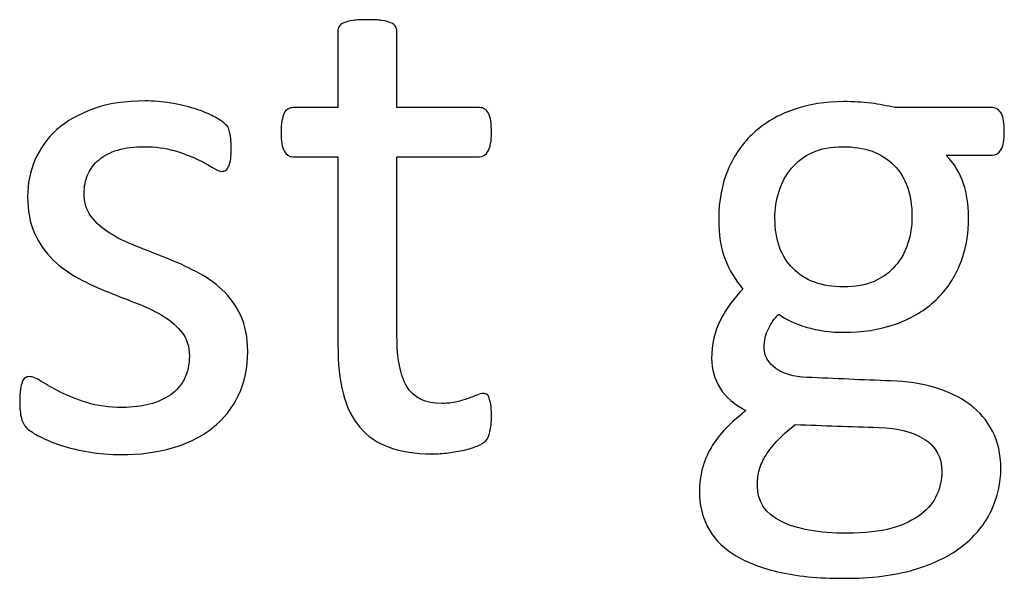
# Model space of a CAD drawing. Header units: millimetres. Extents: x 0 to 29700, y -16 to 21000.
# Tile 124 of 256: x 1335 to 1546, y 19966 to 20086. Entities that reach past the tile are written whole.
import ezdxf

# ---------------------------------------------------------------- set-up
doc = ezdxf.new("R2010")
doc.units = ezdxf.units.MM
doc.layers.add('254', color=7, linetype='Continuous', true_color=0xffffff)

msp = doc.modelspace()

# ---------------------------------------------------------------- linework, layer by layer
at = {"layer": '254', "color": 1, "linetype": 'Continuous', "lineweight": 18}
for points, knots in [([(1435.747, 19997.295), (1435.949, 19998.161), (1436.064, 19999.343), (1436.064, 20001.767), (1436.006, 20002.517), (1435.92, 20003.152), (1435.804, 20003.758), (1435.689, 20004.248), (1435.574, 20004.594), (1435.429, 20004.97), (1435.256, 20005.2), (1435.025, 20005.345), (1434.795, 20005.46), (1434.535, 20005.518), (1433.871, 20005.518), (1433.41, 20005.402), (1432.919, 20005.171), (1432.4, 20004.941), (1431.765, 20004.71), (1431.073, 20004.45), (1430.351, 20004.191), (1429.515, 20003.96), (1427.668, 20003.498), (1426.63, 20003.383), (1421.811, 20003.383), (1419.272, 20004.594), (1416.432, 20009.463), (1415.753, 20013.077), (1415.753, 20030.705), (1415.753, 20043.573), (1415.753, 20056.441), (1421.677, 20056.441), (1427.601, 20056.441), (1434.304, 20056.441), (1434.91, 20056.874), (1435.833, 20058.489), (1436.064, 20059.845), (1436.064, 20062.673), (1436.006, 20063.481), (1435.92, 20064.144), (1435.804, 20064.808), (1435.631, 20065.356), (1435.401, 20065.789), (1435.17, 20066.251), (1434.91, 20066.539), (1434.593, 20066.712), (1434.304, 20066.914), (1433.929, 20067.001), (1427.601, 20067.001), (1421.677, 20067.001), (1415.753, 20067.001), (1415.753, 20072.483), (1415.753, 20077.964), (1415.753, 20083.821), (1415.637, 20084.139), (1415.233, 20084.773), (1414.916, 20085.033), (1413.993, 20085.495), (1413.329, 20085.668), (1412.521, 20085.754), (1411.713, 20085.87), (1410.646, 20085.927), (1408.136, 20085.927), (1407.097, 20085.87), (1406.289, 20085.754), (1405.481, 20085.668), (1404.818, 20085.495), (1403.837, 20085.033), (1403.519, 20084.773), (1403.317, 20084.456), (1403.144, 20084.139), (1403.058, 20083.821), (1403.058, 20077.964), (1403.058, 20072.483), (1403.058, 20067.001), (1399.855, 20067.001), (1396.653, 20067.001), (1393.017, 20067.001), (1392.671, 20066.914), (1392.325, 20066.712), (1391.979, 20066.539), (1391.719, 20066.251), (1391.517, 20065.789), (1391.315, 20065.356), (1391.142, 20064.808), (1391.027, 20064.144), (1390.882, 20063.481), (1390.825, 20062.673), (1390.825, 20059.845), (1391.055, 20058.489), (1391.979, 20056.874), (1392.585, 20056.441), (1396.595, 20056.441), (1399.826, 20056.441), (1403.058, 20056.441), (1403.058, 20042.958), (1403.058, 20029.474), (1403.058, 20011.98), (1403.433, 20008.518), (1404.183, 20005.575), (1404.904, 20002.604), (1406.116, 20000.18), (1409.391, 19996.331), (1411.482, 19994.9), (1416.618, 19992.996), (1419.705, 19992.534), (1424.466, 19992.534), (1425.649, 19992.592), (1426.832, 19992.765), (1428.014, 19992.91), (1429.14, 19993.111), (1431.217, 19993.573), (1432.169, 19993.862), (1432.977, 19994.208), (1433.814, 19994.583), (1434.42, 19994.958), (1434.823, 19995.362), (1435.256, 19995.766), (1435.545, 19996.429), (1435.747, 19997.295)], [0, 0, 0, 0, 0.0169336, 0.0169336, 0.0273543, 0.0273543, 0.0273543, 0.0342551, 0.0342551, 0.0342551, 0.0386532, 0.0386532, 0.0386532, 0.0421312, 0.0421312, 0.0486524, 0.0486524, 0.0486524, 0.0578371, 0.0578371, 0.0578371, 0.0698121, 0.0698121, 0.0817871, 0.0817871, 0.1185882, 0.1185882, 0.1557168, 0.1557168, 0.2560764, 0.2560764, 0.2560764, 0.3153147, 0.3153147, 0.3231042, 0.3231042, 0.3308936, 0.3308936, 0.3350317, 0.3350317, 0.3350317, 0.3406368, 0.3406368, 0.3406368, 0.3446716, 0.3446716, 0.3446716, 0.3483066, 0.3483066, 0.4016209, 0.4016209, 0.4016209, 0.454298, 0.454298, 0.4579023, 0.4579023, 0.4615065, 0.4615065, 0.4651107, 0.4651107, 0.4651107, 0.4751388, 0.4751388, 0.484939, 0.484939, 0.484939, 0.4914006, 0.4914006, 0.4978622, 0.4978622, 0.4978622, 0.5012317, 0.5012317, 0.550479, 0.550479, 0.550479, 0.5810003, 0.5810003, 0.5851248, 0.5851248, 0.5851248, 0.5891096, 0.5891096, 0.5891096, 0.5945805, 0.5945805, 0.5945805, 0.6024171, 0.6024171, 0.6171684, 0.6171684, 0.6319196, 0.6319196, 0.69311, 0.69311, 0.69311, 0.82944, 0.82944, 0.8699889, 0.8699889, 0.8699889, 0.8978939, 0.8978939, 0.9255581, 0.9255581, 0.9532222, 0.9532222, 0.9623692, 0.9623692, 0.9623692, 0.9738223, 0.9738223, 0.9852753, 0.9852753, 0.9852753, 0.9926659, 0.9926659, 0.9926659, 1, 1, 1, 1]), ([(1381.696, 20005.148), (1383.006, 20007.912), (1383.669, 20011.057), (1383.669, 20017.578), (1383.15, 20020.146), (1381.172, 20024.45), (1379.832, 20026.291), (1378.188, 20027.82), (1376.543, 20029.378), (1374.668, 20030.676), (1372.533, 20031.744), (1370.426, 20032.84), (1368.263, 20033.821), (1363.902, 20035.542), (1361.742, 20036.389), (1359.665, 20037.226), (1357.559, 20038.034), (1355.683, 20038.957), (1354.039, 20039.995), (1352.394, 20041.005), (1351.067, 20042.217), (1350.028, 20043.573), (1349.019, 20044.929), (1348.499, 20046.603), (1348.499, 20050.036), (1348.759, 20051.363), (1349.855, 20053.844), (1350.634, 20054.912), (1351.702, 20055.806), (1352.74, 20056.701), (1354.096, 20057.393), (1357.386, 20058.374), (1359.261, 20058.605), (1363.848, 20058.605), (1365.983, 20058.316), (1367.859, 20057.768), (1369.705, 20057.191), (1371.35, 20056.585), (1374.12, 20055.316), (1375.245, 20054.71), (1376.11, 20054.133), (1377.005, 20053.585), (1377.668, 20053.296), (1378.418, 20053.296), (1378.707, 20053.383), (1378.967, 20053.556), (1379.226, 20053.758), (1379.428, 20054.046), (1379.63, 20054.45), (1379.803, 20054.854), (1379.919, 20055.402), (1380.092, 20056.672), (1380.121, 20057.422), (1380.121, 20059.124), (1380.092, 20059.817), (1379.914, 20060.941), (1379.861, 20061.403), (1379.774, 20061.807), (1379.688, 20062.182), (1379.572, 20062.529), (1379.399, 20062.846), (1379.197, 20063.135), (1378.851, 20063.51), (1378.303, 20063.914), (1377.784, 20064.317), (1376.976, 20064.808), (1375.937, 20065.327), (1374.87, 20065.875), (1373.6, 20066.366), (1370.631, 20067.297), (1368.955, 20067.693), (1367.109, 20067.982), (1365.262, 20068.299), (1363.416, 20068.443), (1357.386, 20068.443), (1353.693, 20067.895), (1347.377, 20065.636), (1344.748, 20064.144), (1340.536, 20060.394), (1338.978, 20058.201), (1337.911, 20055.72), (1336.872, 20053.238), (1336.353, 20050.642), (1336.353, 20044.843), (1336.843, 20042.188), (1337.853, 20039.995), (1338.834, 20037.774), (1340.161, 20035.899), (1341.806, 20034.283), (1343.45, 20032.696), (1345.297, 20031.369), (1347.374, 20030.244), (1349.451, 20029.147), (1351.586, 20028.166), (1355.947, 20026.445), (1358.078, 20025.598), (1360.126, 20024.791), (1362.175, 20024.012), (1364.021, 20023.088), (1365.666, 20022.079), (1367.282, 20021.04), (1368.609, 20019.857), (1370.628, 20017.203), (1371.119, 20015.558), (1371.119, 20011.692), (1370.773, 20010.076), (1369.388, 20007.307), (1368.407, 20006.152), (1367.109, 20005.258), (1365.839, 20004.364), (1364.31, 20003.671), (1360.848, 20002.748), (1358.886, 20002.517), (1353.866, 20002.517), (1351.327, 20002.863), (1346.91, 20004.24), (1345.008, 20004.998), (1343.392, 20005.835), (1341.777, 20006.643), (1340.421, 20007.422), (1339.296, 20008.114), (1338.199, 20008.807), (1337.362, 20009.153), (1336.439, 20009.153), (1336.122, 20009.038), (1335.833, 20008.865), (1335.574, 20008.691), (1335.343, 20008.403), (1335.199, 20007.999), (1335.025, 20007.566), (1334.91, 20007.047), (1334.795, 20006.383), (1334.708, 20005.691), (1334.65, 20004.883), (1334.65, 20002.315), (1334.766, 20001.075), (1335.285, 19999.228), (1335.689, 19998.507), (1336.843, 19997.468), (1337.738, 19996.891), (1338.949, 19996.256), (1340.19, 19995.622), (1341.69, 19994.987), (1343.45, 19994.41), (1345.239, 19993.804), (1347.23, 19993.342), (1349.451, 19992.938), (1351.702, 19992.563), (1354.039, 19992.361), (1360.502, 19992.361), (1364.166, 19992.852), (1370.833, 19994.806), (1373.716, 19996.227), (1378.523, 20000.05), (1380.38, 20002.373), (1381.696, 20005.148)], [0, 0, 0, 0, 0.0265971, 0.0265971, 0.0488695, 0.0488695, 0.071505, 0.071505, 0.071505, 0.0916763, 0.0916763, 0.0916763, 0.1124207, 0.1124207, 0.1329291, 0.1329291, 0.1329291, 0.1513232, 0.1513232, 0.1513232, 0.1671509, 0.1671509, 0.1671509, 0.1827935, 0.1827935, 0.1941287, 0.1941287, 0.2054639, 0.2054639, 0.2054639, 0.2187849, 0.2187849, 0.232106, 0.232106, 0.2470255, 0.2470255, 0.2470255, 0.2617411, 0.2617411, 0.2764567, 0.2764567, 0.2764567, 0.2827861, 0.2827861, 0.2867419, 0.2867419, 0.2867419, 0.2899769, 0.2899769, 0.2899769, 0.2946866, 0.2946866, 0.2993962, 0.2993962, 0.3039489, 0.3039489, 0.3087355, 0.3087355, 0.3087355, 0.3118991, 0.3118991, 0.3118991, 0.3162873, 0.3162873, 0.3162873, 0.3241694, 0.3241694, 0.3241694, 0.3358727, 0.3358727, 0.3477852, 0.3477852, 0.3477852, 0.3635516, 0.3635516, 0.3992722, 0.3992722, 0.4352836, 0.4352836, 0.4712949, 0.4712949, 0.4712949, 0.4954133, 0.4954133, 0.5223243, 0.5223243, 0.5223243, 0.5434303, 0.5434303, 0.5434303, 0.5642681, 0.5642681, 0.5642681, 0.5855645, 0.5855645, 0.6066186, 0.6066186, 0.6066186, 0.6252846, 0.6252846, 0.6252846, 0.6414191, 0.6414191, 0.6575536, 0.6575536, 0.6732136, 0.6732136, 0.6888736, 0.6888736, 0.6888736, 0.7040281, 0.7040281, 0.7191826, 0.7191826, 0.7391866, 0.7391866, 0.7589539, 0.7589539, 0.7589539, 0.7730817, 0.7730817, 0.7730817, 0.7812698, 0.7812698, 0.7868722, 0.7868722, 0.7868722, 0.7901715, 0.7901715, 0.7901715, 0.7952132, 0.7952132, 0.7952132, 0.802729, 0.802729, 0.8148868, 0.8148868, 0.8270447, 0.8270447, 0.8392026, 0.8392026, 0.8392026, 0.8540559, 0.8540559, 0.8540559, 0.8729189, 0.8729189, 0.8729189, 0.8944875, 0.8944875, 0.9297587, 0.9297587, 0.9647499, 0.9647499, 1, 1, 1, 1]), ([(1545.579, 20057.945), (1546.076, 20058.749), (1546.306, 20060.047), (1546.306, 20063.596), (1546.105, 20064.866), (1545.672, 20065.731), (1545.21, 20066.568), (1544.575, 20067.001), (1536.728, 20067.001), (1529.746, 20067.001), (1522.763, 20067.001), (1521.177, 20067.405), (1519.474, 20067.722), (1515.839, 20068.184), (1513.877, 20068.299), (1507.876, 20068.299), (1504.27, 20067.722), (1497.659, 20065.423), (1494.806, 20063.769), (1490.117, 20059.427), (1488.257, 20056.816), (1486.93, 20053.671), (1485.574, 20050.555), (1484.91, 20047.006), (1484.91, 20039.678), (1485.372, 20036.793), (1487.209, 20032.029), (1488.488, 20029.897), (1490.075, 20027.993), (1488.17, 20026.031), (1486.583, 20023.839), (1485.314, 20021.357), (1484.016, 20018.905), (1483.381, 20016.106), (1483.381, 20010.74), (1483.987, 20008.634), (1486.389, 20004.744), (1488.257, 20003.123), (1490.767, 20001.825), (1489.122, 20000.555), (1487.68, 19999.257), (1486.41, 19997.959), (1485.17, 19996.631), (1484.102, 19995.275), (1482.429, 19992.39), (1481.794, 19990.89), (1481.39, 19989.303), (1480.957, 19987.687), (1480.755, 19986.072), (1480.755, 19981.686), (1481.332, 19979.234), (1483.594, 19974.652), (1485.401, 19972.713), (1490.421, 19969.424), (1493.652, 19968.126), (1501.5, 19966.222), (1506.26, 19965.76), (1517.628, 19965.76), (1522.677, 19966.366), (1531.186, 19968.913), (1534.679, 19970.607), (1540.147, 19974.981), (1542.21, 19977.503), (1544.875, 19983.239), (1545.556, 19986.274), (1545.556, 19992.477), (1544.95, 19995.131), (1542.585, 19999.69), (1540.94, 20001.623), (1536.767, 20004.753), (1534.246, 20005.95), (1528.507, 20007.632), (1525.36, 20008.114), (1515.895, 20008.433), (1509.867, 20008.73), (1501.067, 20009.095), (1498.845, 20009.73), (1495.537, 20012.11), (1494.691, 20013.567), (1494.691, 20016.914), (1494.979, 20018.27), (1495.585, 20019.453), (1496.162, 20020.636), (1496.912, 20021.675), (1497.836, 20022.598), (1499.22, 20021.473), (1501.182, 20020.549), (1506.26, 20019.049), (1508.944, 20018.674), (1515.781, 20018.674), (1519.417, 20019.251), (1525.969, 20021.493), (1528.822, 20023.117), (1533.57, 20027.402), (1535.401, 20029.984), (1537.983, 20036.123), (1538.632, 20039.678), (1538.632, 20046.083), (1538.257, 20048.42), (1536.814, 20052.863), (1535.574, 20054.912), (1533.785, 20056.758), (1537.093, 20056.758), (1540.401, 20056.758), (1544.46, 20056.758), (1545.095, 20057.162), (1545.579, 20057.945)], [0, 0, 0, 0, 0.0121239, 0.0121239, 0.0240522, 0.0240522, 0.0240522, 0.0314841, 0.0314841, 0.0914348, 0.0914348, 0.0914348, 0.1065725, 0.1065725, 0.1217101, 0.1217101, 0.1497044, 0.1497044, 0.1774817, 0.1774817, 0.205444, 0.205444, 0.205444, 0.2359314, 0.2359314, 0.2623837, 0.2623837, 0.2885587, 0.2885587, 0.2885587, 0.3121371, 0.3121371, 0.3121371, 0.3370868, 0.3370868, 0.355106, 0.355106, 0.372815, 0.372815, 0.372815, 0.3893631, 0.3893631, 0.3893631, 0.404121, 0.404121, 0.418879, 0.418879, 0.418879, 0.4330679, 0.4330679, 0.4554334, 0.4554334, 0.4780269, 0.4780269, 0.5006203, 0.5006203, 0.5232138, 0.5232138, 0.546506, 0.546506, 0.5699436, 0.5699436, 0.5932615, 0.5932615, 0.6167731, 0.6167731, 0.6392161, 0.6392161, 0.6616591, 0.6616591, 0.6843021, 0.6843021, 0.7071558, 0.7071558, 0.7473056, 0.7473056, 0.7657478, 0.7657478, 0.7844038, 0.7844038, 0.8000986, 0.8000986, 0.8000986, 0.8102039, 0.8102039, 0.8102039, 0.8272615, 0.8272615, 0.8443191, 0.8443191, 0.8685131, 0.8685131, 0.8925172, 0.8925172, 0.916683, 0.916683, 0.9405765, 0.9405765, 0.9548439, 0.9548439, 0.9691112, 0.9691112, 0.9691112, 0.9942907, 0.9942907, 1, 1, 1, 1]), ([(1522.576, 20054.638), (1525.158, 20051.998), (1526.456, 20048.334), (1526.456, 20041.611), (1526.168, 20039.678), (1525.591, 20037.832), (1524.985, 20035.985), (1524.091, 20034.369), (1522.879, 20032.956), (1521.696, 20031.542), (1520.167, 20030.446), (1518.32, 20029.638), (1516.474, 20028.859), (1514.281, 20028.455), (1507.097, 20028.455), (1503.462, 20029.753), (1500.894, 20032.379), (1498.297, 20034.975), (1496.999, 20038.582), (1496.999, 20045.189), (1497.287, 20047.151), (1497.893, 20049.026), (1498.47, 20050.901), (1499.365, 20052.546), (1501.788, 20055.431), (1503.289, 20056.556), (1505.106, 20057.364), (1506.924, 20058.201), (1509.088, 20058.605), (1516.301, 20058.605), (1519.994, 20057.278), (1522.576, 20054.638)], [0, 0, 0, 0, 0.1304447, 0.1304447, 0.1853269, 0.1853269, 0.1853269, 0.2435691, 0.2435691, 0.2435691, 0.3025733, 0.3025733, 0.3025733, 0.3720525, 0.3720525, 0.5014275, 0.5014275, 0.5014275, 0.6248572, 0.6248572, 0.6803225, 0.6803225, 0.6803225, 0.7393206, 0.7393206, 0.7983187, 0.7983187, 0.7983187, 0.8668903, 0.8668903, 1, 1, 1, 1]), ([(1529.193, 19995.644), (1531.621, 19994.035), (1532.862, 19991.727), (1532.862, 19986.995), (1532.515, 19985.35), (1531.12, 19982.152), (1529.976, 19980.763), (1526.803, 19978.282), (1524.697, 19977.301), (1522.129, 19976.551), (1519.532, 19975.829), (1516.301, 19975.454), (1506.405, 19975.454), (1501.702, 19976.291), (1494.927, 19979.736), (1493.219, 19982.263), (1493.219, 19986.678), (1493.335, 19987.716), (1493.79, 19989.766), (1494.229, 19990.803), (1494.835, 19991.871), (1495.47, 19992.91), (1496.306, 19994.035), (1498.384, 19996.343), (1499.74, 19997.555), (1501.384, 19998.824), (1507.357, 19998.622), (1513.329, 19998.42), (1523.455, 19998.078), (1526.745, 19997.266), (1529.193, 19995.644)], [0, 0, 0, 0, 0.0772164, 0.0772164, 0.1229465, 0.1229465, 0.1693761, 0.1693761, 0.2158056, 0.2158056, 0.2158056, 0.2974508, 0.2974508, 0.4263641, 0.4263641, 0.5539687, 0.5539687, 0.5946702, 0.5946702, 0.634295, 0.634295, 0.634295, 0.6741618, 0.6741618, 0.7140285, 0.7140285, 0.7140285, 0.8826912, 0.8826912, 1, 1, 1, 1])]:
    msp.add_open_spline(points, degree=3, knots=knots, dxfattribs=at)
at = {"layer": '254', "color": 2, "linetype": 'Continuous', "lineweight": 25}
for points, knots in [([(1403.317, 20084.456), (1403.144, 20084.139), (1403.058, 20083.821), (1403.058, 20077.964), (1403.058, 20072.483), (1403.058, 20067.001)], [0, 0, 0, 0, 0.0640394, 0.0640394, 1, 1, 1, 1]), ([(1406.289, 20085.754), (1405.481, 20085.668), (1404.818, 20085.495), (1403.837, 20085.033), (1403.519, 20084.773), (1403.317, 20084.456)], [0, 0, 0, 0, 0.5, 0.5, 1, 1, 1, 1]), ([(1412.521, 20085.754), (1411.713, 20085.87), (1410.646, 20085.927), (1408.136, 20085.927), (1407.097, 20085.87), (1406.289, 20085.754)], [0, 0, 0, 0, 0.5057471, 0.5057471, 1, 1, 1, 1]), ([(1415.753, 20067.001), (1415.753, 20072.483), (1415.753, 20077.964), (1415.753, 20083.821), (1415.637, 20084.139), (1415.233, 20084.773), (1414.916, 20085.033), (1413.993, 20085.495), (1413.329, 20085.668), (1412.521, 20085.754)], [0, 0, 0, 0, 0.8296943, 0.8296943, 0.8864629, 0.8864629, 0.9432314, 0.9432314, 1, 1, 1, 1]), ([(1367.109, 20067.982), (1365.262, 20068.299), (1363.416, 20068.443), (1357.386, 20068.443), (1353.693, 20067.895), (1347.377, 20065.636), (1344.748, 20064.144), (1340.536, 20060.394), (1338.978, 20058.201), (1337.911, 20055.72)], [0, 0, 0, 0, 0.1276528, 0.1276528, 0.4168663, 0.4168663, 0.7084331, 0.7084331, 1, 1, 1, 1]), ([(1375.937, 20065.327), (1374.87, 20065.875), (1373.6, 20066.366), (1370.631, 20067.297), (1368.955, 20067.693), (1367.109, 20067.982)], [0, 0, 0, 0, 0.495573, 0.495573, 1, 1, 1, 1]), ([(1522.763, 20067.001), (1521.177, 20067.405), (1519.474, 20067.722), (1515.839, 20068.184), (1513.877, 20068.299), (1507.876, 20068.299), (1504.27, 20067.722), (1497.659, 20065.423), (1494.806, 20063.769), (1490.117, 20059.427), (1488.257, 20056.816), (1486.93, 20053.671)], [0, 0, 0, 0, 0.1327757, 0.1327757, 0.2655514, 0.2655514, 0.5110954, 0.5110954, 0.7547357, 0.7547357, 1, 1, 1, 1]), ([(1403.058, 20067.001), (1399.855, 20067.001), (1396.653, 20067.001), (1393.017, 20067.001), (1392.671, 20066.914), (1392.325, 20066.712)], [0, 0, 0, 0, 0.8809524, 0.8809524, 1, 1, 1, 1]), ([(1434.593, 20066.712), (1434.304, 20066.914), (1433.929, 20067.001), (1427.601, 20067.001), (1421.677, 20067.001), (1415.753, 20067.001)], [0, 0, 0, 0, 0.0638298, 0.0638298, 1, 1, 1, 1]), ([(1545.672, 20065.731), (1545.21, 20066.568), (1544.575, 20067.001), (1536.728, 20067.001), (1529.746, 20067.001), (1522.763, 20067.001)], [0, 0, 0, 0, 0.1102941, 0.1102941, 1, 1, 1, 1]), ([(1545.585, 20057.941), (1546.076, 20058.749), (1546.306, 20060.047), (1546.306, 20063.596), (1546.105, 20064.866), (1545.672, 20065.731)], [0, 0, 0, 0, 0.504065, 0.504065, 1, 1, 1, 1]), ([(1391.027, 20064.144), (1390.882, 20063.481), (1390.825, 20062.673), (1390.825, 20059.845), (1391.055, 20058.489), (1391.979, 20056.874), (1392.585, 20056.441), (1396.595, 20056.441), (1399.826, 20056.441), (1403.058, 20056.441)], [0, 0, 0, 0, 0.0795356, 0.0795356, 0.2292497, 0.2292497, 0.3789638, 0.3789638, 1, 1, 1, 1]), ([(1415.753, 20056.441), (1421.677, 20056.441), (1427.601, 20056.441), (1434.304, 20056.441), (1434.91, 20056.874), (1435.833, 20058.489), (1436.064, 20059.845), (1436.064, 20062.673), (1436.006, 20063.481), (1435.92, 20064.144)], [0, 0, 0, 0, 0.7502759, 0.7502759, 0.8489324, 0.8489324, 0.9475888, 0.9475888, 1, 1, 1, 1]), ([(1379.63, 20054.45), (1379.803, 20054.854), (1379.919, 20055.402), (1380.092, 20056.672), (1380.121, 20057.422), (1380.121, 20059.124), (1380.092, 20059.817), (1379.914, 20060.941), (1379.861, 20061.403), (1379.774, 20061.807)], [0, 0, 0, 0, 0.2510668, 0.2510668, 0.5021337, 0.5021337, 0.7448316, 0.7448316, 1, 1, 1, 1]), ([(1351.702, 20055.806), (1352.74, 20056.701), (1354.096, 20057.393), (1357.386, 20058.374), (1359.261, 20058.605), (1363.848, 20058.605), (1365.983, 20058.316), (1367.859, 20057.768)], [0, 0, 0, 0, 0.3205128, 0.3205128, 0.6410256, 0.6410256, 1, 1, 1, 1]), ([(1367.859, 20057.768), (1369.705, 20057.191), (1371.35, 20056.585), (1374.12, 20055.316), (1375.245, 20054.71), (1376.11, 20054.133)], [0, 0, 0, 0, 0.5, 0.5, 1, 1, 1, 1]), ([(1497.836, 20022.598), (1499.22, 20021.473), (1501.182, 20020.549), (1506.26, 20019.049), (1508.944, 20018.674), (1515.781, 20018.674), (1519.417, 20019.251), (1525.969, 20021.493), (1528.822, 20023.117), (1533.57, 20027.402), (1535.401, 20029.984), (1537.983, 20036.123), (1538.632, 20039.678), (1538.632, 20046.083), (1538.257, 20048.42), (1536.814, 20052.863), (1535.574, 20054.912), (1533.785, 20056.758)], [0, 0, 0, 0, 0.1073432, 0.1073432, 0.2146864, 0.2146864, 0.3669386, 0.3669386, 0.5179956, 0.5179956, 0.6700708, 0.6700708, 0.820432, 0.820432, 0.910216, 0.910216, 1, 1, 1, 1]), ([(1497.893, 20049.026), (1498.47, 20050.901), (1499.365, 20052.546), (1501.788, 20055.431), (1503.289, 20056.556), (1505.106, 20057.364)], [0, 0, 0, 0, 0.5, 0.5, 1, 1, 1, 1]), ([(1505.106, 20057.364), (1506.924, 20058.201), (1509.088, 20058.605), (1516.301, 20058.605), (1519.994, 20057.278), (1522.59, 20054.652)], [0, 0, 0, 0, 0.34, 0.34, 1, 1, 1, 1]), ([(1533.785, 20056.758), (1537.093, 20056.758), (1540.401, 20056.758), (1544.46, 20056.758), (1545.095, 20057.162), (1545.585, 20057.941)], [0, 0, 0, 0, 0.8151659, 0.8151659, 1, 1, 1, 1]), ([(1337.911, 20055.72), (1336.872, 20053.238), (1336.353, 20050.642), (1336.353, 20044.843), (1336.843, 20042.188), (1337.853, 20039.995)], [0, 0, 0, 0, 0.4726368, 0.4726368, 1, 1, 1, 1]), ([(1350.028, 20043.573), (1349.019, 20044.929), (1348.499, 20046.603), (1348.499, 20050.036), (1348.759, 20051.363), (1349.855, 20053.844), (1350.634, 20054.912), (1351.702, 20055.806)], [0, 0, 0, 0, 0.408284, 0.408284, 0.704142, 0.704142, 1, 1, 1, 1]), ([(1403.058, 20056.441), (1403.058, 20042.958), (1403.058, 20029.474), (1403.058, 20011.98), (1403.433, 20008.518), (1404.183, 20005.575)], [0, 0, 0, 0, 0.7707532, 0.7707532, 1, 1, 1, 1]), ([(1431.073, 20004.45), (1430.351, 20004.191), (1429.515, 20003.96), (1427.668, 20003.498), (1426.63, 20003.383), (1421.811, 20003.383), (1419.272, 20004.594), (1416.432, 20009.463), (1415.753, 20013.077), (1415.753, 20030.705), (1415.753, 20043.573), (1415.753, 20056.441)], [0, 0, 0, 0, 0.0604067, 0.0604067, 0.1208135, 0.1208135, 0.3064536, 0.3064536, 0.4937452, 0.4937452, 1, 1, 1, 1]), ([(1522.59, 20054.652), (1525.158, 20051.998), (1526.456, 20048.334), (1526.456, 20041.611), (1526.168, 20039.678), (1525.591, 20037.832)], [0, 0, 0, 0, 0.7038627, 0.7038627, 1, 1, 1, 1]), ([(1376.11, 20054.133), (1377.005, 20053.585), (1377.668, 20053.296), (1378.418, 20053.296), (1378.707, 20053.383), (1378.967, 20053.556)], [0, 0, 0, 0, 0.6153846, 0.6153846, 1, 1, 1, 1]), ([(1486.93, 20053.671), (1485.574, 20050.555), (1484.91, 20047.006), (1484.91, 20039.678), (1485.372, 20036.793), (1487.209, 20032.029), (1488.488, 20029.897), (1490.075, 20027.993)], [0, 0, 0, 0, 0.3668109, 0.3668109, 0.6850733, 0.6850733, 1, 1, 1, 1]), ([(1500.894, 20032.379), (1498.297, 20034.975), (1496.999, 20038.582), (1496.999, 20045.189), (1497.287, 20047.151), (1497.893, 20049.026)], [0, 0, 0, 0, 0.6899563, 0.6899563, 1, 1, 1, 1]), ([(1372.533, 20031.744), (1370.426, 20032.84), (1368.263, 20033.821), (1363.902, 20035.542), (1361.742, 20036.389), (1359.665, 20037.226)], [0, 0, 0, 0, 0.5028597, 0.5028597, 1, 1, 1, 1]), ([(1518.32, 20029.638), (1516.474, 20028.859), (1514.281, 20028.455), (1507.097, 20028.455), (1503.462, 20029.753), (1500.894, 20032.379)], [0, 0, 0, 0, 0.3493976, 0.3493976, 1, 1, 1, 1]), ([(1347.374, 20030.244), (1349.451, 20029.147), (1351.586, 20028.166), (1355.947, 20026.445), (1358.078, 20025.598), (1360.126, 20024.791)], [0, 0, 0, 0, 0.5028597, 0.5028597, 1, 1, 1, 1]), ([(1381.708, 20005.143), (1383.006, 20007.912), (1383.669, 20011.057), (1383.669, 20017.578), (1383.15, 20020.146), (1381.172, 20024.45), (1379.832, 20026.291), (1378.188, 20027.82)], [0, 0, 0, 0, 0.3719617, 0.3719617, 0.6834419, 0.6834419, 1, 1, 1, 1]), ([(1365.666, 20022.079), (1367.282, 20021.04), (1368.609, 20019.857), (1370.628, 20017.203), (1371.119, 20015.558), (1371.119, 20011.692), (1370.773, 20010.076), (1369.388, 20007.307), (1368.407, 20006.152), (1367.109, 20005.258)], [0, 0, 0, 0, 0.2537313, 0.2537313, 0.5074627, 0.5074627, 0.7537313, 0.7537313, 1, 1, 1, 1]), ([(1485.314, 20021.357), (1484.016, 20018.905), (1483.381, 20016.106), (1483.381, 20010.74), (1483.987, 20008.634), (1486.389, 20004.744), (1488.257, 20003.123), (1490.767, 20001.825)], [0, 0, 0, 0, 0.4111818, 0.4111818, 0.7081465, 0.7081465, 1, 1, 1, 1]), ([(1481.39, 19989.303), (1480.957, 19987.687), (1480.755, 19986.072), (1480.755, 19981.686), (1481.332, 19979.234), (1483.594, 19974.652), (1485.401, 19972.713), (1490.421, 19969.424), (1493.652, 19968.126), (1501.5, 19966.222), (1506.26, 19965.76), (1517.628, 19965.76), (1522.677, 19966.366), (1531.186, 19968.913), (1534.679, 19970.607), (1540.147, 19974.981), (1542.21, 19977.503), (1544.875, 19983.239), (1545.556, 19986.274), (1545.556, 19992.477), (1544.95, 19995.131), (1542.585, 19999.69), (1540.94, 20001.623), (1536.767, 20004.753), (1534.246, 20005.95), (1528.507, 20007.632), (1525.36, 20008.114), (1515.895, 20008.433), (1509.867, 20008.73), (1501.067, 20009.095), (1498.845, 20009.73), (1495.537, 20012.11), (1494.691, 20013.567), (1494.691, 20016.914), (1494.979, 20018.27), (1495.585, 20019.453)], [0, 0, 0, 0, 0.0372197, 0.0372197, 0.0958881, 0.0958881, 0.1551543, 0.1551543, 0.2144206, 0.2144206, 0.2736868, 0.2736868, 0.334786, 0.334786, 0.3962668, 0.3962668, 0.4574331, 0.4574331, 0.5191081, 0.5191081, 0.5779796, 0.5779796, 0.6368511, 0.6368511, 0.6962473, 0.6962473, 0.7561962, 0.7561962, 0.8615156, 0.8615156, 0.9098924, 0.9098924, 0.9588301, 0.9588301, 1, 1, 1, 1]), ([(1339.296, 20008.114), (1338.199, 20008.807), (1337.362, 20009.153), (1336.439, 20009.153), (1336.122, 20009.038), (1335.833, 20008.865)], [0, 0, 0, 0, 0.59375, 0.59375, 1, 1, 1, 1]), ([(1334.795, 20006.383), (1334.708, 20005.691), (1334.65, 20004.883), (1334.65, 20002.315), (1334.766, 20001.075), (1335.285, 19999.228), (1335.689, 19998.507), (1336.843, 19997.468), (1337.738, 19996.891), (1338.949, 19996.256)], [0, 0, 0, 0, 0.1708543, 0.1708543, 0.4472362, 0.4472362, 0.7236181, 0.7236181, 1, 1, 1, 1]), ([(1367.109, 20005.258), (1365.839, 20004.364), (1364.31, 20003.671), (1360.848, 20002.748), (1358.886, 20002.517), (1353.866, 20002.517), (1351.327, 20002.863), (1346.91, 20004.24), (1345.008, 20004.998), (1343.392, 20005.835)], [0, 0, 0, 0, 0.216245, 0.216245, 0.43249, 0.43249, 0.7179334, 0.7179334, 1, 1, 1, 1]), ([(1349.451, 19992.938), (1351.702, 19992.563), (1354.039, 19992.361), (1360.502, 19992.361), (1364.166, 19992.852), (1370.833, 19994.806), (1373.716, 19996.227), (1378.523, 20000.05), (1380.38, 20002.373), (1381.708, 20005.143)], [0, 0, 0, 0, 0.1697237, 0.1697237, 0.4472719, 0.4472719, 0.7226174, 0.7226174, 1, 1, 1, 1]), ([(1404.183, 20005.575), (1404.904, 20002.604), (1406.116, 20000.18), (1409.391, 19996.331), (1411.482, 19994.9), (1416.618, 19992.996), (1419.705, 19992.534), (1424.466, 19992.534), (1425.649, 19992.592), (1426.832, 19992.765)], [0, 0, 0, 0, 0.3020665, 0.3020665, 0.6015259, 0.6015259, 0.9009852, 0.9009852, 1, 1, 1, 1]), ([(1435.025, 20005.345), (1434.795, 20005.46), (1434.535, 20005.518), (1433.871, 20005.518), (1433.41, 20005.402), (1432.919, 20005.171)], [0, 0, 0, 0, 0.3478261, 0.3478261, 1, 1, 1, 1]), ([(1435.747, 19997.295), (1435.949, 19998.161), (1436.064, 19999.343), (1436.064, 20001.767), (1436.006, 20002.517), (1435.92, 20003.152)], [0, 0, 0, 0, 0.6190476, 0.6190476, 1, 1, 1, 1]), ([(1486.41, 19997.959), (1485.17, 19996.631), (1484.102, 19995.275), (1482.429, 19992.39), (1481.794, 19990.89), (1481.39, 19989.303)], [0, 0, 0, 0, 0.5, 0.5, 1, 1, 1, 1]), ([(1494.835, 19991.871), (1495.47, 19992.91), (1496.306, 19994.035), (1498.384, 19996.343), (1499.74, 19997.555), (1501.384, 19998.824)], [0, 0, 0, 0, 0.5, 0.5, 1, 1, 1, 1]), ([(1501.384, 19998.824), (1507.357, 19998.622), (1513.329, 19998.42), (1523.455, 19998.078), (1526.745, 19997.266), (1529.197, 19995.65)], [0, 0, 0, 0, 0.5897885, 0.5897885, 1, 1, 1, 1]), ([(1529.197, 19995.65), (1531.621, 19994.035), (1532.862, 19991.727), (1532.862, 19986.995), (1532.515, 19985.35), (1531.12, 19982.152), (1529.976, 19980.763), (1526.803, 19978.282), (1524.697, 19977.301), (1522.129, 19976.551)], [0, 0, 0, 0, 0.3578053, 0.3578053, 0.5697094, 0.5697094, 0.7848547, 0.7848547, 1, 1, 1, 1]), ([(1426.832, 19992.765), (1428.014, 19992.91), (1429.14, 19993.111), (1431.217, 19993.573), (1432.169, 19993.862), (1432.977, 19994.208)], [0, 0, 0, 0, 0.5, 0.5, 1, 1, 1, 1]), ([(1522.129, 19976.551), (1519.532, 19975.829), (1516.301, 19975.454), (1506.405, 19975.454), (1501.702, 19976.291), (1494.927, 19979.736), (1493.219, 19982.263), (1493.219, 19986.678), (1493.335, 19987.716), (1493.79, 19989.766), (1494.229, 19990.803), (1494.835, 19991.871)], [0, 0, 0, 0, 0.1950948, 0.1950948, 0.5031393, 0.5031393, 0.8080566, 0.8080566, 0.9053147, 0.9053147, 1, 1, 1, 1])]:
    msp.add_open_spline(points, degree=3, knots=knots, dxfattribs=at)
for points in [[(1378.303, 20063.914), (1377.784, 20064.317), (1376.976, 20064.808), (1375.937, 20065.327)], [(1391.517, 20065.789), (1391.315, 20065.356), (1391.142, 20064.808), (1391.027, 20064.144)], [(1392.325, 20066.712), (1391.979, 20066.539), (1391.719, 20066.251), (1391.517, 20065.789)], [(1435.401, 20065.789), (1435.17, 20066.251), (1434.91, 20066.539), (1434.593, 20066.712)], [(1435.92, 20064.144), (1435.804, 20064.808), (1435.631, 20065.356), (1435.401, 20065.789)], [(1379.399, 20062.846), (1379.197, 20063.135), (1378.851, 20063.51), (1378.303, 20063.914)], [(1379.774, 20061.807), (1379.688, 20062.182), (1379.572, 20062.529), (1379.399, 20062.846)], [(1378.967, 20053.556), (1379.226, 20053.758), (1379.428, 20054.046), (1379.63, 20054.45)], [(1354.039, 20039.995), (1352.394, 20041.005), (1351.067, 20042.217), (1350.028, 20043.573)], [(1337.853, 20039.995), (1338.834, 20037.774), (1340.161, 20035.899), (1341.806, 20034.283)], [(1359.665, 20037.226), (1357.559, 20038.034), (1355.683, 20038.957), (1354.039, 20039.995)], [(1525.591, 20037.832), (1524.985, 20035.985), (1524.091, 20034.369), (1522.879, 20032.956)], [(1341.806, 20034.283), (1343.45, 20032.696), (1345.297, 20031.369), (1347.374, 20030.244)], [(1378.188, 20027.82), (1376.543, 20029.378), (1374.668, 20030.676), (1372.533, 20031.744)], [(1522.879, 20032.956), (1521.696, 20031.542), (1520.167, 20030.446), (1518.32, 20029.638)], [(1490.075, 20027.993), (1488.17, 20026.031), (1486.583, 20023.839), (1485.314, 20021.357)], [(1360.126, 20024.791), (1362.175, 20024.012), (1364.021, 20023.088), (1365.666, 20022.079)], [(1495.585, 20019.453), (1496.162, 20020.636), (1496.912, 20021.675), (1497.836, 20022.598)], [(1335.199, 20007.999), (1335.025, 20007.566), (1334.91, 20007.047), (1334.795, 20006.383)], [(1335.833, 20008.865), (1335.574, 20008.691), (1335.343, 20008.403), (1335.199, 20007.999)], [(1343.392, 20005.835), (1341.777, 20006.643), (1340.421, 20007.422), (1339.296, 20008.114)], [(1432.919, 20005.171), (1432.4, 20004.941), (1431.765, 20004.71), (1431.073, 20004.45)], [(1435.574, 20004.594), (1435.429, 20004.97), (1435.256, 20005.2), (1435.025, 20005.345)], [(1435.92, 20003.152), (1435.804, 20003.758), (1435.689, 20004.248), (1435.574, 20004.594)], [(1490.767, 20001.825), (1489.122, 20000.555), (1487.68, 19999.257), (1486.41, 19997.959)], [(1434.823, 19995.362), (1435.256, 19995.766), (1435.545, 19996.429), (1435.747, 19997.295)], [(1338.949, 19996.256), (1340.19, 19995.622), (1341.69, 19994.987), (1343.45, 19994.41)], [(1432.977, 19994.208), (1433.814, 19994.583), (1434.42, 19994.958), (1434.823, 19995.362)], [(1343.45, 19994.41), (1345.239, 19993.804), (1347.23, 19993.342), (1349.451, 19992.938)]]:
    msp.add_open_spline(points, degree=3, dxfattribs=at)

doc.saveas('drawing.dxf')
